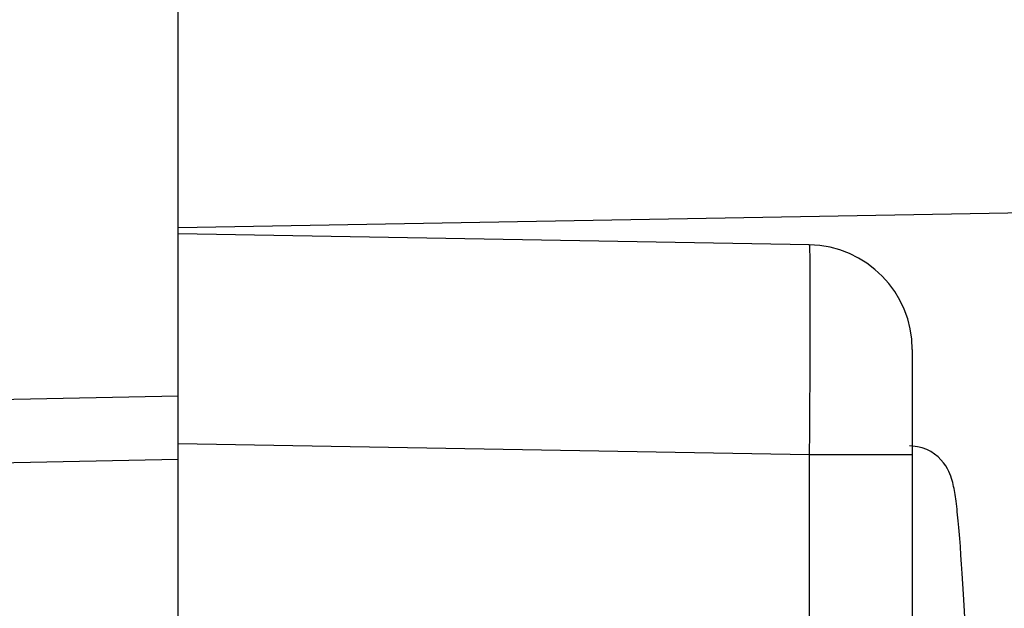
# Model space of a CAD drawing. Header units: millimetres. Extents: x 0 to 420, y 0 to 297.
# Tile 89 of 124: x 152.98 to 157.67, y 212.53 to 215.33. Entities that reach past the tile are written whole.
import ezdxf

# ---------------------------------------------------------------- set-up
doc = ezdxf.new("R2010")
doc.units = ezdxf.units.MM
doc.header["$LTSCALE"] = 23.1
doc.layers.get('0').update_dxf_attribs({"linetype": 'CONTINUOUS'})
doc.styles.get("Standard").update_dxf_attribs({"font": 'txt', "width": 0.85})
doc.dimstyles.new('DIMSTYLE_3', dxfattribs={"dimtxt": 3.5, "dimasz": 3.5, "dimexe": 1, "dimexo": 0.5, "dimgap": 0.875, "dimtad": 1, "dimdec": 4, "dimdsep": 46, "dimtxsty": 'STANDARD', "dimblk": '_FILLED', "dimblk1": '_FILLED', "dimblk2": '_FILLED', "dimcen": 0.09, "dimadec": 4, "dimazin": 2, "dimtp": 0.05, "dimtm": 0.05, "dimtfac": 1, "dimtdec": 4, "dimtofl": 0, "dimtmove": 0, "dimatfit": 3, "dimldrblk": '_FILLED', "dimfxl": 1, "dimtolj": 1, "dimarcsym": 0})
doc.dimstyles.new('DIMSTYLE_5', dxfattribs={"dimtxt": 3.5, "dimasz": 3.5, "dimexe": 1, "dimexo": 0.5, "dimgap": 0.875, "dimtad": 1, "dimdec": 1, "dimdsep": 46, "dimtxsty": 'STANDARD', "dimblk": '_FILLED', "dimblk1": '_FILLED', "dimblk2": '_FILLED', "dimcen": 0.09, "dimadec": 4, "dimazin": 2, "dimtp": 0.2, "dimtm": 0.2, "dimtfac": 1, "dimtdec": 1, "dimtofl": 0, "dimtmove": 0, "dimatfit": 3, "dimldrblk": '_FILLED', "dimfxl": 1, "dimtolj": 1, "dimarcsym": 0})

# ---------------------------------------------------------------- blocks, each defined once
blk = doc.blocks.new('_FILLED')
at = {"color": 0, "linetype": 'BYBLOCK'}
blk.add_solid([(0, 0), (-1, 0.1429), (-1, -0.1429)], dxfattribs=at)
blk = doc.blocks.new('*D2')
at = {"color": 2, "linetype": 'CONTINUOUS'}
for p, q in [((159.2317, 213.938), (159.2317, 205.2951)), ((153.7317, 206.2951), (148.7317, 206.2951)), ((148.7317, 206.2951), (156.4817, 206.2951)), ((177.0353, 206.2951), (156.4817, 206.2951)), ((159.2317, 206.2951), (177.0353, 206.2951))]:
    blk.add_line(p, q, dxfattribs=at)
at = {"color": 2, "linetype": 'CONTINUOUS', "xscale": 3.5, "yscale": 3.5, "zscale": 3.5}
blk.add_blockref('_FILLED', (153.7317, 206.2951), dxfattribs=at)
at = {"color": 2, "linetype": 'CONTINUOUS', "xscale": 3.5, "yscale": 3.5, "zscale": 3.5, "rotation": 180}
blk.add_blockref('_FILLED', (159.2317, 206.2951), dxfattribs=at)
at = {"color": 2, "linetype": 'CONTINUOUS', "insert": (170.0353, 210.6701), "char_height": 3.5, "width": 10.5, "attachment_point": 1, "line_spacing_factor": 0.9}
blk.add_mtext('5.5', dxfattribs=at)
blk = doc.blocks.new('*D5')
at = {"color": 2, "linetype": 'CONTINUOUS'}
for p, q in [((37.9817, 205.021), (37.9817, 270.2982)), ((159.2317, 222.438), (159.2317, 270.2982)), ((37.9817, 269.2982), (98.6067, 269.2982)), ((159.2317, 269.2982), (98.6067, 269.2982))]:
    blk.add_line(p, q, dxfattribs=at)
at = {"color": 2, "linetype": 'CONTINUOUS', "xscale": 3.5, "yscale": 3.5, "zscale": 3.5, "rotation": 180}
blk.add_blockref('_FILLED', (37.9817, 269.2982), dxfattribs=at)
at = {"color": 2, "linetype": 'CONTINUOUS', "xscale": 3.5, "yscale": 3.5, "zscale": 3.5}
blk.add_blockref('_FILLED', (159.2317, 269.2982), dxfattribs=at)
at = {"color": 2, "linetype": 'CONTINUOUS', "insert": (98.6067, 273.6732), "char_height": 3.5, "width": 16.875, "attachment_point": 2, "line_spacing_factor": 0.9}
blk.add_mtext('121.3', dxfattribs=at)

msp = doc.modelspace()

# ---------------------------------------------------------------- linework, layer by layer
at = {"color": 7, "linetype": 'CONTINUOUS'}
for p, q in [((153.73172, 211.23759), (153.73172, 217.73749)), ((159.23172, 214.43802), (153.73172, 214.34202)), ((156.74045, 214.26096), (153.73172, 214.31347)), ((157.23172, 213.76103), (157.23172, 210.68802)), ((157.23394, 213.301), (157.21894, 213.30158)), ((146.02568, 213.0832), (153.73172, 213.23851)), ((157.46395, 212.78146), (157.461, 212.82207)), ((157.46692, 212.73832), (157.46395, 212.78146)), ((157.4699, 212.69265), (157.46692, 212.73832)), ((157.4729, 212.64451), (157.4699, 212.69265)), ((157.47592, 212.59393), (157.4729, 212.64451)), ((157.47895, 212.54099), (157.47592, 212.59393)), ((157.482, 212.48578), (157.47895, 212.54099))]:
    msp.add_line(p, q, dxfattribs=at)
at = {"color": 9, "linetype": 'CONTINUOUS'}
for p, q in [((153.73172, 213.53847), (146.02649, 213.38317)), ((153.73172, 213.31363), (156.74045, 213.26111)), ((156.74045, 213.26111), (157.23172, 213.26111)), ((156.74045, 213.26111), (156.74045, 210.70518))]:
    msp.add_line(p, q, dxfattribs=at)
at = {"color": 7, "linetype": 'CONTINUOUS'}
msp.add_lwpolyline([(157.461, 212.82207), (157.45953, 212.84141), (157.45806, 212.86013), (157.4566, 212.87821), (157.45514, 212.89566), (157.45368, 212.91249), (157.45223, 212.9287), (157.45077, 212.9443), (157.44932, 212.9593), (157.44786, 212.97371), (157.4464, 212.98753), (157.44494, 213.00081), (157.44346, 213.01354), (157.44198, 213.02573), (157.44048, 213.03744), (157.43896, 213.04867), (157.43741, 213.05945), (157.43582, 213.06986), (157.43418, 213.07992), (157.43248, 213.08965), (157.43068, 213.09921), (157.42877, 213.10859), (157.42671, 213.11783), (157.42441, 213.12725), (157.42184, 213.13678), (157.41891, 213.14653), (157.41537, 213.15701), (157.41104, 213.16828), (157.40578, 213.18026), (157.39922, 213.19315), (157.39091, 213.2071), (157.38069, 213.22161), (157.36862, 213.23593), (157.35452, 213.24974), (157.33823, 213.26274), (157.32017, 213.27433), (157.30054, 213.2842), (157.2794, 213.29214), (157.2571, 213.29783), (157.23394, 213.301)], dxfattribs=at)
msp.add_arc((156.73172, 213.76103), 0.5, 0, 89.00002, dxfattribs=at)
at = {"color": 9, "linetype": 'CONTINUOUS'}
for points, knots in [([(156.74045, 214.26096), (156.74088, 214.26095), (156.74081, 214.25848), (156.74148, 214.25564), (156.74163, 214.24918), (156.74225, 214.2367), (156.74268, 214.21471), (156.7432, 214.18181), (156.74357, 214.13992), (156.74386, 214.08965), (156.74403, 214.03143), (156.74406, 213.99001), (156.74406, 213.96806)], [0, 0, 0, 0, 0.0043855, 0.0168177, 0.0373762, 0.0660298, 0.1474419, 0.260507, 0.4038836, 0.575995, 0.7752412, 1, 1, 1, 1]), ([(156.74405, 213.96806), (156.74405, 213.91748), (156.74361, 213.68183), (156.74206, 213.44617), (156.74044, 213.26111)], [0, 0, 0, 0, 0.2146369, 1, 1, 1, 1])]:
    msp.add_open_spline(points, degree=3, knots=knots, dxfattribs=at)

# ---------------------------------------------------------------- dimensions: what is measured, and where the dimension line sits
at = {"color": 2, "linetype": 'CONTINUOUS'}
for base, p1, p2, dimstyle, picture, middle in [((159.2317226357, 269.2981983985), (37.9817226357, 204.5210025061), (159.2317226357, 221.9380237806), 'DIMSTYLE_5', '*D5', (98.1067218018, 269.2981983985)), ((159.23172, 206.29508), (153.73172, 210.93764), (159.23172, 214.43802), 'DIMSTYLE_3', '*D2', (173.03526, 206.29508))]:
    dim = msp.add_linear_dim(base=base, p1=p1, p2=p2, dimstyle=dimstyle, dxfattribs=at)
    dim.commit()
    dim.dimension.update_dxf_attribs({"geometry": picture, "text_midpoint": middle, "dimtype": 160})

doc.saveas('drawing.dxf')
